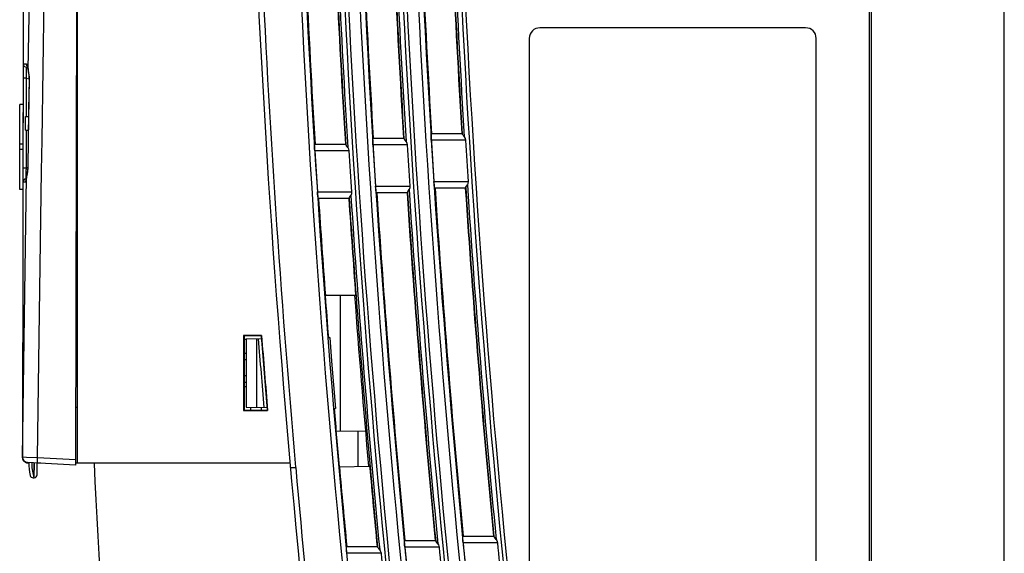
# Model space of a CAD drawing. Header units: millimetres. Extents: x 0 to 700, y 0 to 600.
# Tile 55 of 65: x 514 to 606, y 274 to 324. Entities that reach past the tile are written whole.
import ezdxf

# ---------------------------------------------------------------- set-up
doc = ezdxf.new("R2010")
doc.units = ezdxf.units.MM
doc.header["$LTSCALE"] = 39.111111
doc.layers.get('0').update_dxf_attribs({"linetype": 'CONTINUOUS'})

msp = doc.modelspace()

# ---------------------------------------------------------------- linework, layer by layer
at = {"color": 7, "linetype": 'CONTINUOUS'}
for p, q in [((593.46, 395.854), (593.46, 225.854)), ((593.66, 219.854), (593.66, 395.854)), ((606.16, 211.854), (606.16, 395.854)), ((518.956, 379.38), (518.761, 282.176)), ((513.93, 366.364), (513.762, 282.923)), ((514.321, 319.398), (514.661, 339.386)), ((515.621, 312.788), (515.959, 335.048)), ((518.96, 282.354), (518.96, 328.175)), ((587.46, 323.354), (562.46, 323.354)), ((561.46, 322.354), (561.46, 265.354)), ((588.46, 264.854), (588.46, 322.354)), ((513.843, 319.658), (513.839, 319.505)), ((513.848, 319.792), (513.843, 319.658)), ((513.857, 319.89), (513.848, 319.792)), ((513.87, 319.929), (513.857, 319.89)), ((513.89, 319.929), (513.87, 319.929)), ((513.904, 319.788), (513.87, 319.929)), ((513.915, 319.929), (513.89, 319.929)), ((514.002, 319.679), (513.904, 319.788)), ((513.945, 319.928), (513.915, 319.929)), ((513.979, 319.928), (513.945, 319.928)), ((514.018, 319.926), (513.979, 319.928)), ((514.138, 319.63), (514.002, 319.679)), ((514.062, 319.925), (514.018, 319.926)), ((514.11, 319.923), (514.062, 319.925)), ((514.162, 319.92), (514.11, 319.923)), ((514.206, 319.884), (514.162, 319.92)), ((514.192, 319.786), (514.162, 319.92)), ((514.248, 319.716), (514.192, 319.786)), ((514.248, 319.781), (514.206, 319.884)), ((514.244, 319.727), (514.244, 319.728)), ((514.244, 319.728), (514.256, 319.696)), ((514.288, 319.617), (514.248, 319.781)), ((514.256, 319.696), (514.276, 319.618)), ((513.835, 318.753), (513.817, 310.029)), ((513.836, 319.184), (513.835, 319.03)), ((513.835, 319.03), (513.835, 318.887)), ((513.835, 318.887), (513.835, 318.753)), ((513.837, 319.345), (513.836, 319.184)), ((513.839, 319.505), (513.837, 319.345)), ((514.116, 319.422), (514.115, 319.304)), ((514.115, 319.304), (514.116, 319.18)), ((514.12, 319.525), (514.116, 319.422)), ((514.116, 319.18), (514.117, 319.057)), ((514.117, 319.057), (514.12, 318.937)), ((514.127, 319.6), (514.12, 319.525)), ((514.12, 318.937), (514.122, 318.827)), ((514.122, 318.827), (514.125, 318.724)), ((514.125, 318.724), (514.129, 318.626)), ((514.138, 319.63), (514.127, 319.6)), ((514.157, 319.63), (514.138, 319.63)), ((514.138, 319.63), (514.28, 319.6)), ((514.179, 319.63), (514.157, 319.63)), ((514.206, 319.629), (514.179, 319.63)), ((514.237, 319.629), (514.206, 319.629)), ((514.274, 319.627), (514.237, 319.629)), ((514.276, 319.618), (514.299, 319.5)), ((514.321, 319.398), (514.288, 319.617)), ((514.299, 319.5), (514.318, 319.358)), ((514.318, 319.361), (514.321, 319.398)), ((514.318, 319.358), (514.318, 319.361)), ((514.318, 319.361), (514.349, 319.124)), ((514.337, 319.297), (514.321, 319.398)), ((514.357, 319.178), (514.337, 319.297)), ((514.349, 319.124), (514.39, 318.695)), ((514.38, 319.04), (514.357, 319.178)), ((514.401, 318.881), (514.38, 319.04)), ((514.416, 318.698), (514.401, 318.881)), ((514.129, 318.626), (513.834, 318.626)), ((514.129, 318.626), (514.122, 314.989)), ((514.129, 318.626), (514.392, 318.56)), ((514.394, 318.497), (514.367, 316.668)), ((514.38, 315.655), (514.421, 318.496)), ((514.39, 318.695), (514.394, 318.497)), ((514.394, 318.497), (514.421, 318.496)), ((514.421, 318.496), (514.416, 318.698)), ((513.513, 308.146), (513.529, 316.136)), ((513.829, 316.141), (513.529, 316.136)), ((514.367, 316.668), (514.337, 314.643)), ((514.339, 312.808), (514.38, 315.655)), ((514.06, 314.989), (514.343, 314.994)), ((514.06, 313.719), (514.06, 314.989)), ((514.337, 314.643), (514.311, 312.808)), ((514.06, 313.719), (514.324, 313.714)), ((514.119, 313.719), (514.112, 310.155)), ((552.224, 313.168), (552.229, 313.301)), ((552.227, 312.978), (552.224, 313.168)), ((552.229, 313.301), (552.24, 313.358)), ((552.269, 313.389), (552.24, 313.358)), ((555.15, 313.358), (552.24, 313.358)), ((552.269, 313.389), (555.117, 313.389)), ((555.117, 313.389), (555.15, 313.358)), ((555.15, 313.358), (555.153, 313.354)), ((555.153, 313.354), (555.157, 313.346)), ((555.19, 313.293), (555.157, 313.346)), ((555.259, 313.2), (555.19, 313.293)), ((555.348, 313.078), (555.259, 313.2)), ((513.821, 312.391), (513.521, 312.386)), ((514.311, 312.808), (514.274, 310.254)), ((514.302, 310.254), (514.339, 312.808)), ((515.578, 309.9), (515.621, 312.788)), ((541.264, 312.188), (541.268, 312.321)), ((541.268, 312.321), (541.28, 312.378)), ((541.309, 312.409), (541.28, 312.378)), ((544.19, 312.378), (541.28, 312.378)), ((541.309, 312.409), (544.157, 312.409)), ((544.157, 312.409), (544.19, 312.378)), ((544.19, 312.378), (544.193, 312.373)), ((544.193, 312.373), (544.196, 312.366)), ((544.229, 312.312), (544.196, 312.366)), ((544.299, 312.219), (544.229, 312.312)), ((546.74, 312.741), (546.745, 312.874)), ((546.743, 312.551), (546.74, 312.741)), ((546.754, 312.332), (546.743, 312.551)), ((546.745, 312.874), (546.756, 312.93)), ((549.975, 312.332), (546.754, 312.332)), ((546.785, 312.961), (546.756, 312.93)), ((549.666, 312.93), (546.756, 312.93)), ((546.785, 312.961), (549.633, 312.961)), ((549.633, 312.961), (549.666, 312.93)), ((549.666, 312.93), (549.669, 312.926)), ((549.669, 312.926), (549.673, 312.918)), ((549.706, 312.865), (549.673, 312.918)), ((549.775, 312.772), (549.706, 312.865)), ((549.864, 312.65), (549.775, 312.772)), ((549.864, 312.65), (549.939, 312.504)), ((549.939, 312.504), (549.975, 312.332)), ((552.238, 312.76), (552.227, 312.978)), ((555.459, 312.76), (552.238, 312.76)), ((555.348, 313.078), (555.423, 312.931)), ((555.423, 312.931), (555.459, 312.76)), ((513.82, 311.891), (513.52, 311.896)), ((541.267, 311.998), (541.264, 312.188)), ((541.277, 311.779), (541.267, 311.998)), ((544.499, 311.779), (541.277, 311.779)), ((544.387, 312.097), (544.299, 312.219)), ((544.387, 312.097), (544.463, 311.951)), ((544.463, 311.951), (544.499, 311.779)), ((514.112, 310.155), (513.817, 310.155)), ((513.817, 310.029), (513.817, 309.752)), ((513.817, 309.752), (513.817, 309.598)), ((513.817, 309.598), (513.817, 309.438)), ((514.096, 309.601), (514.094, 309.477)), ((514.094, 309.477), (514.094, 309.359)), ((514.098, 309.724), (514.096, 309.601)), ((514.101, 309.843), (514.098, 309.724)), ((514.104, 309.953), (514.101, 309.843)), ((514.108, 310.057), (514.104, 309.953)), ((514.112, 310.155), (514.108, 310.057)), ((514.272, 310.194), (514.112, 310.155)), ((514.18, 309.456), (514.159, 309.316)), ((514.235, 309.794), (514.18, 309.456)), ((514.189, 309.442), (514.209, 309.541)), ((514.209, 309.541), (514.232, 309.654)), ((514.232, 309.654), (514.256, 309.783)), ((514.255, 309.949), (514.235, 309.794)), ((514.258, 309.979), (514.255, 309.949)), ((514.256, 309.783), (514.277, 309.92)), ((514.273, 310.221), (514.258, 309.979)), ((514.274, 310.254), (514.273, 310.221)), ((514.274, 310.254), (514.302, 310.254)), ((514.277, 309.92), (514.295, 310.087)), ((514.295, 310.087), (514.302, 310.254)), ((515.383, 296.489), (515.578, 309.9)), ((513.817, 309.438), (513.818, 309.277)), ((513.818, 309.277), (513.82, 309.124)), ((513.82, 309.124), (513.823, 308.99)), ((513.823, 308.99), (513.829, 308.891)), ((513.829, 308.891), (513.838, 308.852)), ((513.873, 308.993), (513.838, 308.852)), ((513.838, 308.852), (513.858, 308.851)), ((513.858, 308.851), (513.884, 308.851)), ((513.972, 309.101), (513.873, 308.993)), ((513.884, 308.851), (513.916, 308.852)), ((513.916, 308.852), (513.953, 308.853)), ((513.953, 308.853), (513.997, 308.854)), ((513.96, 296.205), (514.159, 309.285)), ((514.109, 309.15), (513.972, 309.101)), ((513.997, 308.854), (514.045, 308.857)), ((514.079, 308.991), (514.045, 308.857)), ((514.045, 308.857), (514.084, 308.908)), ((514.084, 308.908), (514.123, 309.056)), ((514.094, 309.359), (514.096, 309.256)), ((514.096, 309.256), (514.1, 309.18)), ((514.1, 309.18), (514.109, 309.15)), ((514.114, 309.055), (514.108, 309.031)), ((514.134, 309.155), (514.109, 309.15)), ((514.109, 309.15), (514.127, 309.149)), ((514.129, 309.125), (514.114, 309.055)), ((514.123, 309.056), (514.159, 309.285)), ((514.127, 309.149), (514.133, 309.148)), ((514.146, 309.223), (514.129, 309.125)), ((514.159, 309.318), (514.146, 309.223)), ((514.159, 309.285), (514.172, 309.357)), ((514.159, 309.318), (514.159, 309.316)), ((514.159, 309.316), (514.159, 309.285)), ((514.172, 309.357), (514.189, 309.442)), ((552.484, 308.879), (555.706, 308.879)), ((552.501, 308.66), (552.484, 308.879)), ((552.522, 308.47), (552.501, 308.66)), ((555.564, 308.442), (555.635, 308.56)), ((555.692, 308.708), (555.635, 308.56)), ((555.706, 308.879), (555.692, 308.708)), ((513.813, 308.141), (513.513, 308.146)), ((541.524, 307.898), (544.746, 307.898)), ((541.541, 307.679), (541.524, 307.898)), ((541.562, 307.489), (541.541, 307.679)), ((544.733, 307.728), (544.676, 307.58)), ((544.746, 307.898), (544.733, 307.728)), ((547, 308.451), (550.222, 308.451)), ((547.017, 308.232), (547, 308.451)), ((547.038, 308.042), (547.017, 308.232)), ((547.059, 307.909), (547.038, 308.042)), ((547.078, 307.852), (547.059, 307.909)), ((547.078, 307.852), (549.989, 307.852)), ((547.111, 307.821), (547.078, 307.852)), ((549.96, 307.821), (547.111, 307.821)), ((549.96, 307.821), (549.989, 307.852)), ((549.992, 307.857), (549.989, 307.852)), ((549.994, 307.864), (549.992, 307.857)), ((549.994, 307.864), (550.022, 307.92)), ((550.022, 307.92), (550.08, 308.014)), ((550.08, 308.014), (550.151, 308.133)), ((550.208, 308.281), (550.151, 308.133)), ((550.222, 308.451), (550.208, 308.281)), ((552.543, 308.337), (552.522, 308.47)), ((552.562, 308.28), (552.543, 308.337)), ((552.562, 308.28), (555.473, 308.28)), ((552.595, 308.249), (552.562, 308.28)), ((555.444, 308.249), (552.595, 308.249)), ((555.444, 308.249), (555.473, 308.28)), ((555.475, 308.285), (555.473, 308.28)), ((555.478, 308.292), (555.475, 308.285)), ((555.478, 308.292), (555.505, 308.348)), ((555.505, 308.348), (555.564, 308.442)), ((518.96, 306.693), (518.81, 306.701)), ((541.584, 307.356), (541.562, 307.489)), ((541.603, 307.3), (541.584, 307.356)), ((541.603, 307.3), (544.513, 307.3)), ((541.636, 307.269), (541.603, 307.3)), ((544.485, 307.269), (541.636, 307.269)), ((544.485, 307.269), (544.513, 307.3)), ((544.516, 307.304), (544.513, 307.3)), ((544.519, 307.312), (544.516, 307.304)), ((544.519, 307.312), (544.546, 307.367)), ((544.546, 307.367), (544.604, 307.462)), ((544.604, 307.462), (544.676, 307.58)), ((518.81, 306.61), (518.961, 306.607)), ((518.808, 305.692), (518.96, 305.684)), ((518.803, 303.069), (518.96, 303.077)), ((518.801, 302.098), (518.961, 302.1)), ((518.8, 302.006), (518.96, 302.015)), ((545.126, 298.154), (542.257, 298.154)), ((543.66, 298.154), (543.66, 285.354)), ((515.189, 282.87), (515.383, 296.489)), ((513.769, 282.929), (513.96, 296.205)), ((536.272, 294.384), (534.579, 294.384)), ((534.579, 294.384), (534.604, 294.358)), ((534.579, 294.384), (534.579, 287.324)), ((536.249, 294.359), (534.604, 294.358)), ((534.604, 294.358), (534.604, 287.35)), ((534.66, 287.35), (534.66, 294.358)), ((534.66, 294.056), (534.81, 294.054)), ((536.271, 294.079), (534.81, 294.054)), ((534.81, 294.054), (534.81, 287.654)), ((535.81, 294.071), (535.81, 287.636)), ((536.272, 294.384), (536.249, 294.359)), ((536.249, 294.359), (536.432, 292.022)), ((542.559, 294.189), (542.692, 294.191)), ((542.692, 294.191), (542.868, 291.963)), ((518.96, 293.572), (518.784, 293.581)), ((534.66, 292.739), (534.81, 292.739)), ((534.66, 292.114), (534.81, 292.114)), ((536.432, 292.022), (536.621, 289.685)), ((542.868, 291.963), (543.049, 289.735)), ((534.66, 290.614), (534.81, 290.614)), ((534.66, 289.989), (534.81, 289.989)), ((534.66, 289.599), (534.81, 289.599)), ((536.621, 289.685), (536.814, 287.349)), ((543.049, 289.735), (543.234, 287.507)), ((518.772, 287.626), (518.96, 287.636)), ((534.579, 287.324), (534.604, 287.35)), ((534.579, 287.324), (536.841, 287.324)), ((534.604, 287.35), (536.814, 287.349)), ((534.81, 287.654), (536.791, 287.619)), ((535.24, 287.646), (535.24, 287.349)), ((536.24, 287.629), (536.24, 287.349)), ((536.841, 287.324), (536.814, 287.349)), ((543.101, 287.509), (543.234, 287.507)), ((546.049, 285.396), (543.285, 285.347)), ((545.36, 282.065), (545.36, 285.384)), ((513.769, 282.929), (513.762, 282.923)), ((514.169, 282.912), (513.769, 282.929)), ((513.802, 282.741), (513.769, 282.929)), ((513.903, 282.58), (513.802, 282.741)), ((514.057, 282.468), (513.903, 282.58)), ((515.189, 282.87), (514.169, 282.912)), ((515.178, 282.517), (515.181, 282.679)), ((515.181, 282.679), (515.189, 282.87)), ((518.762, 282.676), (515.189, 282.87)), ((514.241, 282.422), (514.057, 282.468)), ((514.16, 282.354), (514.16, 282.423)), ((514.363, 282.354), (514.16, 282.354)), ((518.761, 282.176), (514.235, 282.423)), ((514.646, 282.4), (514.668, 281.924)), ((514.668, 281.924), (514.738, 281.451)), ((514.861, 282.388), (514.858, 280.989)), ((514.873, 280.989), (514.876, 282.389)), ((515.159, 281.278), (515.161, 282.379)), ((515.497, 282.354), (515.161, 282.354)), ((515.181, 282.409), (515.178, 282.517)), ((515.188, 282.371), (515.181, 282.409)), ((538.946, 282.354), (518.761, 282.354)), ((538.981, 281.954), (539.483, 281.954)), ((538.981, 281.954), (538.985, 281.905)), ((539.48, 281.991), (539.483, 281.954)), ((543.575, 282.034), (546.442, 282.084)), ((514.738, 281.451), (514.858, 280.98)), ((514.776, 280.99), (514.858, 280.989)), ((514.873, 280.989), (514.858, 280.989)), ((555.207, 275.421), (555.217, 275.478)), ((555.207, 275.288), (555.207, 275.421)), ((555.217, 275.099), (555.207, 275.288)), ((555.245, 275.509), (555.217, 275.478)), ((558.135, 275.478), (555.217, 275.478)), ((555.245, 275.509), (558.101, 275.509)), ((558.101, 275.509), (558.135, 275.478)), ((558.135, 275.478), (558.138, 275.474)), ((558.138, 275.474), (558.142, 275.466)), ((558.176, 275.414), (558.142, 275.466)), ((558.248, 275.322), (558.176, 275.414)), ((558.343, 275.198), (558.248, 275.322)), ((558.343, 275.198), (558.401, 275.101)), ((544.252, 274.425), (544.262, 274.481)), ((544.252, 274.292), (544.252, 274.425)), ((544.262, 274.102), (544.252, 274.292)), ((544.29, 274.512), (544.262, 274.481)), ((547.18, 274.481), (544.262, 274.481)), ((544.29, 274.512), (547.146, 274.512)), ((547.146, 274.512), (547.18, 274.481)), ((547.18, 274.481), (547.183, 274.477)), ((547.183, 274.477), (547.187, 274.469)), ((547.221, 274.417), (547.187, 274.469)), ((547.293, 274.325), (547.221, 274.417)), ((547.388, 274.201), (547.293, 274.325)), ((549.723, 274.997), (549.732, 275.053)), ((549.723, 274.864), (549.723, 274.997)), ((549.733, 274.674), (549.723, 274.864)), ((549.76, 275.084), (549.732, 275.053)), ((552.65, 275.053), (549.732, 275.053)), ((549.751, 274.455), (549.733, 274.674)), ((552.981, 274.455), (549.751, 274.455)), ((549.76, 275.084), (552.616, 275.084)), ((552.616, 275.084), (552.65, 275.053)), ((552.65, 275.053), (552.654, 275.049)), ((552.654, 275.049), (552.657, 275.042)), ((552.691, 274.989), (552.657, 275.042)), ((552.763, 274.898), (552.691, 274.989)), ((552.858, 274.773), (552.763, 274.898)), ((552.858, 274.773), (552.917, 274.677)), ((552.917, 274.677), (552.959, 274.569)), ((552.959, 274.569), (552.981, 274.455)), ((555.235, 274.88), (555.217, 275.099)), ((558.466, 274.88), (555.235, 274.88)), ((558.401, 275.101), (558.444, 274.993)), ((558.444, 274.993), (558.466, 274.88)), ((544.28, 273.883), (544.262, 274.102)), ((547.511, 273.883), (544.28, 273.883)), ((547.388, 274.201), (547.446, 274.104)), ((547.446, 274.104), (547.489, 273.997)), ((547.489, 273.997), (547.511, 273.883))]:
    msp.add_line(p, q, dxfattribs=at)
for centre, radius, start, end in [((1634.656, 379.354), 1095.966, 179.949098, 187.258635), ((1634.656, 379.354), 1091.543, 179.948892, 187.288209), ((1634.656, 379.354), 1090.466, 179.948841, 187.295444), ((1634.656, 379.354), 1086.043, 179.948633, 187.325321), ((1634.656, 379.354), 1084.966, 179.948582, 187.332629), ((1634.656, 379.354), 1080.543, 179.948371, 187.362813), ((1634.66, 379.354), 1100, 180, 187.32062), ((1634.66, 379.354), 1099.5, 179.993859, 185.080318), ((1634.656, 379.354), 1091.896, 180.031877, 187.201259), ((1634.656, 379.354), 1086.396, 180.032038, 187.237906), ((1634.656, 379.354), 1080.896, 180.032201, 187.274929), ((1634.656, 379.354), 1095.467, 180.10389, 187.107238), ((1634.656, 379.354), 1089.967, 180.104415, 187.143294), ((1634.656, 379.354), 1084.467, 180.104944, 187.179719), ((1634.656, 379.354), 1081.341, 181.739607, 183.513891), ((1634.656, 379.354), 1089.895, 181.763586, 183.492423), ((1634.656, 379.354), 1087.052, 181.7682, 183.501567), ((1634.656, 379.354), 1087.016, 181.765999, 183.503949), ((1634.656, 379.354), 1086.841, 181.752132, 183.518682), ((1634.656, 379.354), 1084.395, 181.751155, 183.487512), ((1634.656, 379.354), 1081.552, 181.755759, 183.496689), ((1634.656, 379.354), 1081.516, 181.753547, 183.499083), ((1634.656, 379.354), 1095.395, 181.841699, 183.503829), ((1634.656, 379.354), 1092.552, 181.846493, 183.512957), ((1634.656, 379.354), 1092.516, 181.844306, 183.515327), ((1634.656, 379.354), 1092.341, 181.83052, 183.529988), ((562.46, 322.354), 1, 90, 180), ((587.46, 322.354), 1, 0, 90), ((1634.656, 379.354), 1089.965, 183.525348, 183.729768), ((1634.656, 379.354), 1086.75, 183.53579, 183.740817), ((1634.656, 379.354), 1084.465, 183.520604, 183.726059), ((1634.656, 379.354), 1081.25, 183.531085, 183.737154), ((1634.656, 379.354), 1095.465, 183.536589, 183.739984), ((1634.656, 379.354), 1092.25, 183.547012, 183.751009), ((1634.656, 379.354), 1081.341, 183.753738, 185.527364), ((1634.656, 379.354), 1089.895, 183.763168, 185.489842), ((1634.656, 379.354), 1087.052, 183.773023, 185.504243), ((1634.656, 379.354), 1087.016, 183.770886, 185.506699), ((1634.656, 379.354), 1086.841, 183.757317, 185.521795), ((1634.656, 379.354), 1084.395, 183.759628, 185.495233), ((1634.656, 379.354), 1081.552, 183.769524, 185.509721), ((1634.656, 379.354), 1081.516, 183.767377, 185.51219), ((1634.656, 379.354), 1095.395, 183.773218, 184.25115), ((1634.656, 379.354), 1092.552, 183.783049, 184.262231), ((1634.656, 379.354), 1092.516, 183.780924, 185.509041), ((1634.656, 379.354), 1092.341, 183.767425, 185.524061), ((1634.656, 379.354), 1095.413, 184.251082, 184.459059), ((1634.656, 379.354), 1092.657, 184.261821, 185.107402), ((1634.66, 379.354), 1102, 184.438353, 184.77476), ((1634.66, 379.354), 1101.67, 184.423538, 184.791873), ((1634.656, 379.354), 1095.413, 184.809603, 185.097053), ((514.262, 282.922), 0.5, 179.88487, 266.88487), ((519.361, 282.379), 5, 179.58463, 193.49839), ((1619.16, 336.854), 1100, 182.840072, 185.697216), ((1634.66, 379.354), 1099.5, 185.08225, 187.241926), ((1634.656, 379.354), 1095.395, 185.097118, 185.492262), ((1634.656, 379.354), 1092.552, 185.107797, 185.506596), ((514.781, 281.28), 0.29, 193.49839, 268.88487), ((514.869, 281.279), 0.29, 270.88487, 359.88487), ((1634.656, 379.354), 1089.965, 185.52273, 185.727727), ((1634.656, 379.354), 1086.75, 185.539119, 185.744729), ((1634.656, 379.354), 1084.465, 185.528287, 185.734326), ((1634.656, 379.354), 1081.25, 185.544777, 185.751435), ((1634.656, 379.354), 1092.25, 185.541298, 185.745873)]:
    msp.add_arc(centre, radius, start, end, dxfattribs=at)

doc.saveas('drawing.dxf')
